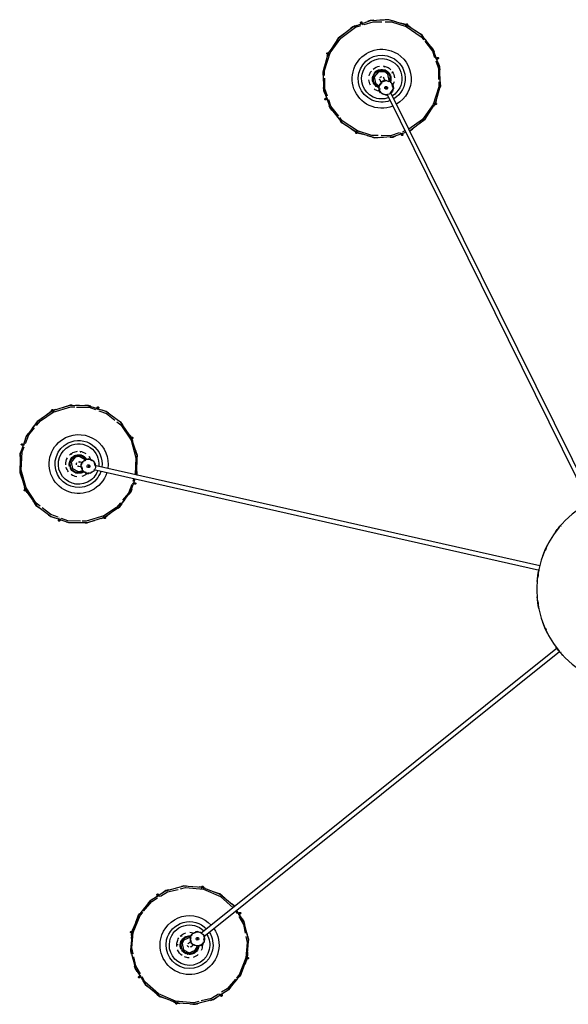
# Model space of a CAD drawing. Header units: millimetres. Extents: x 2868 to 10853, y -1210 to 7822.
# Tile 16 of 21: x 8886 to 9656, y 3810 to 5193. Entities that reach past the tile are written whole.
import ezdxf

# ---------------------------------------------------------------- set-up
doc = ezdxf.new("R2010")
doc.units = ezdxf.units.MM
doc.layers.add('E-LITE-EQPM', color=7, linetype='Continuous', lineweight=20)

# ---------------------------------------------------------------- blocks, each defined once
blk = doc.blocks.new('62802-7L - 64314-44-7L SAMBA Black_ribbon beige pendant lamp ø450-7L-659270-Planta_PDF Copy 1')
at = {"layer": 'E-LITE-EQPM', "color": 253, "lineweight": 25, "true_color": 0xaaaaaa}
for p, q in [((-646.6, 580), (-642.6, 581.5)), ((-643.8, 581.8), (-643, 578.3)), ((-642.3, 581.6), (-638.3, 581.8)), ((-580.3, 571.5), (-582.2, 568.6)), ((-695.9, 544.2), (-692.9, 542.3)), ((-692.4, 544.3), (-692.8, 544.6)), ((-560.8, 552), (-557.7, 548.2)), ((-546.6, 526.9), (-543.2, 518.2)), ((-705.7, 514.2), (-704.2, 520.2)), ((-542.7, 519.3), (-546.2, 518.6)), ((-544.8, 522.8), (-543, 518.3)), ((-543.2, 518.2), (-542.7, 509.2)), ((-542.9, 517.6), (-542.7, 513.5)), ((-641.5, 498.5), (-641.3, 500)), ((-619.4, 499.8), (-618, 498.7)), ((-614, 502.4), (-614.2, 501.2)), ((-611.8, 502.9), (-612.1, 501)), ((-610.9, 500.3), (-609.3, 499.5)), ((-609.6, 499.2), (-608.3, 500.8)), ((-607.9, 500.5), (-608.9, 499.2)), ((-606.7, 499.6), (-608.3, 500.8)), ((-605.1, 498.3), (-606.7, 499.6)), ((-605.5, 498.6), (-606.6, 497.3)), ((-605.1, 498.3), (-606.4, 496.7)), ((-705.7, 481.9), (-706.3, 490.9)), ((-706, 482.5), (-706.3, 486.6)), ((-635.4, 487.2), (-636.1, 487.7)), ((-621.7, 494), (-623.1, 495.1)), ((-605.4, 497.6), (-604.9, 495.5)), ((-605.1, 488.4), (-104.6, 87.6)), ((-543.3, 485.6), (-544.8, 479.9)), ((-706.2, 480.7), (-702.7, 481.5)), ((-704.2, 477.2), (-706, 481.8)), ((-702.3, 473.1), (-705.7, 481.9)), ((-107.8, 82.5), (-608.8, 483.7)), ((-553, 455.9), (-556, 457.8)), ((-688, 447.8), (-691.3, 451.9)), ((-559.6, 452.4), (-557.8, 455.6)), ((-668.6, 428.6), (-666.7, 431.6)), ((-606.7, 418.7), (-611.4, 418.4)), ((-606.9, 418.5), (-610.6, 418.3)), ((-603.4, 420), (-606.3, 418.9)), ((-602.4, 420.1), (-606.1, 418.6)), ((-605.2, 418.3), (-605.9, 421.8)), ((-759.2, -168), (-133.1, -26.9)), ((-132.4, -32.9), (-757.9, -173.8)), ((-808.7, -96.7), (-807.6, -100.1)), ((-781.6, -93.6), (-776.4, -93.6)), ((-752.9, -98.2), (-743.9, -101)), ((-748.5, -99.3), (-743.8, -100.8)), ((-744.5, -99.9), (-746.1, -103.1)), ((-743.9, -101), (-736.5, -106.2)), ((-743.3, -101.1), (-739.9, -103.5)), ((-718.7, -121.2), (-714.9, -126.1)), ((-347.3, -695.7), (-63, -120.6)), ((-57.5, -123.1), (-342, -698.3)), ((-855.3, -138.9), (-853, -135.6)), ((-856.7, -143.2), (-855.4, -139.1)), ((-856.4, -139.9), (-853.2, -141.4)), ((-785.6, -146.4), (-785.7, -146.5)), ((-701.3, -147.5), (-704.7, -148.7)), ((-702.6, -155.3), (-704.1, -151.5)), ((-774.7, -164.1), (-773.5, -165.5)), ((-772.2, -165.1), (-770.6, -164.3)), ((-769, -162.2), (-770.9, -162.7)), ((-770.5, -164.7), (-770.9, -162.7)), ((-770.4, -162.5), (-770.1, -164.2)), ((-767, -161.8), (-769, -162.2)), ((-767.5, -161.9), (-767.2, -163.5)), ((-767, -161.8), (-766.6, -163.8)), ((-766.6, -162.4), (-764.6, -163.4)), ((-777.1, -172), (-775.4, -171.6)), ((-774, -177.4), (-775.8, -177.8)), ((-775.7, -166.1), (-775, -167.1)), ((-789.9, -190.1), (-790.9, -189)), ((-777.2, -192.3), (-778.1, -192.6)), ((-859.6, -204.1), (-856.2, -202.9)), ((-705.8, -212.7), (-708.5, -216.5)), ((-705.8, -213), (-707.9, -216)), ((-704.5, -211.8), (-707.7, -210.2)), ((-704.8, -209.3), (-705.7, -212.2)), ((-704.2, -208.4), (-705.4, -212.2)), ((-842.2, -230.4), (-845.9, -225.5)), ((-817, -250.6), (-824.3, -245.4)), ((-817.6, -250.5), (-821, -248.1)), ((-816.4, -251.7), (-814.8, -248.5)), ((-812.6, -252.2), (-817.1, -250.8)), ((-808, -253.4), (-817, -250.6)), ((-779.3, -258), (-784.5, -258.1)), ((-752.2, -254.9), (-753.3, -251.5)), ((-358.2, -634.7), (-352, -635)), ((-397.5, -646.9), (-389.7, -641.7)), ((-393.9, -644.2), (-389.9, -641.4)), ((-391, -641.4), (-389.5, -644.6)), ((-389.7, -641.7), (-381.1, -639.2)), ((-389.2, -641.3), (-385.2, -640.1)), ((-326.8, -637.9), (-328, -641.1)), ((-325.9, -641.3), (-325.7, -640.8)), ((-321.5, -643.7), (-325.4, -642.5)), ((-419.2, -666.3), (-415.9, -662.2)), ((-433.9, -689.3), (-430.5, -690.5)), ((-278.9, -680.7), (-282.1, -682.3)), ((-281.2, -678.4), (-279, -681.7)), ((-280.9, -679.4), (-279.2, -681.9)), ((-279, -682.4), (-277.7, -686.8)), ((-278.7, -682.5), (-277.7, -686.1)), ((-360.1, -705.3), (-358.2, -705.3)), ((-357, -702.4), (-358.8, -701.5)), ((-357.9, -699.7), (-358.7, -701.2)), ((-358.6, -701), (-357.1, -701.8)), ((-357.1, -697.9), (-357.9, -699.7)), ((-357.7, -703.9), (-357.3, -702.2)), ((-357.3, -698.3), (-355.8, -699.1)), ((-357.1, -697.9), (-355.2, -698.8)), ((-356.3, -698), (-354.3, -697)), ((-359.1, -707.4), (-357.9, -707.4)), ((-355.5, -712.1), (-354.7, -710.5)), ((-349.3, -713.2), (-350.1, -714.8)), ((-339.7, -725), (-340, -725.8)), ((-349.5, -733.5), (-350.9, -733.6)), ((-275.3, -744.9), (-278.7, -743.7)), ((-430.4, -752), (-431.5, -748.2)), ((-430.3, -753.5), (-427.1, -752)), ((-427.9, -755.8), (-430.3, -752.3)), ((-290, -768), (-293.2, -772.1)), ((-311.6, -787.4), (-319.4, -792.6)), ((-382.4, -796.4), (-381.1, -792.9)), ((-351, -799.5), (-357.2, -799.3)), ((-319.4, -792.6), (-328.1, -795.1)), ((-320, -793), (-323.9, -794.1)), ((-318.2, -792.8), (-319.7, -789.6)), ((-315.2, -790.1), (-319.3, -792.8))]:
    blk.add_line(p, q, dxfattribs=at)
at = {"layer": 'E-LITE-EQPM', "color": 253, "lineweight": 25, "true_color": 0xaaaaaa, "flags": 128}
for points in [[(-705.5, 481.9), (-707.1, 508), (-700.6, 533.2), (-686.5, 555.2), (-666.4, 571.7), (-642, 581.2), (-616, 582.6), (-590.8, 575.9), (-568.9, 561.7), (-552.5, 541.4), (-543.4, 518.2)], [(-650.8, 578), (-642.2, 581.4), (-638.3, 581.6)], [(-641.2, 579.5), (-641.8, 582.1), (-641.8, 582.2)], [(-623.8, 582.4), (-616.2, 582.9), (-611.5, 581.6)], [(-620.1, 582.9), (-616.4, 583.1), (-613.2, 582.3)], [(-611.6, 579.2), (-618.5, 580.9), (-644.2, 578.6), (-667.9, 568.5), (-687.2, 551.4), (-691.2, 544.5)], [(-673.9, 565.8), (-666.6, 571.8), (-659.8, 574.5)], [(-670.5, 569), (-666.8, 572), (-663.8, 573.2)], [(-583.9, 569), (-593.5, 574.9), (-608.2, 578.4)], [(-595.3, 577.4), (-590.9, 576.2), (-586.2, 573.2)], [(-594.9, 577.6), (-591.1, 576.6), (-587.4, 574.2)], [(-580.2, 567.9), (-578.7, 570.3), (-578.6, 570.4)], [(-690, 550.2), (-686.8, 555.3), (-683.4, 558)], [(-688.8, 552.6), (-687, 555.3), (-684.2, 557.7)], [(-560.1, 547.8), (-571.5, 561.4), (-579.5, 566.3)], [(-571.9, 564.3), (-569, 562.5), (-566.4, 559.3)], [(-571.7, 563.9), (-568.9, 562.1), (-566, 558.4)], [(-693.5, 540.4), (-700.1, 529.1), (-702.7, 516.6)], [(-692.9, 544.6), (-694.8, 545.8), (-694.9, 545.9)], [(-545.4, 517.7), (-554.9, 541.7), (-558.6, 546)], [(-554.2, 544.5), (-552.4, 542.2), (-551.4, 539.6)], [(-554.1, 543.8), (-552.5, 541.8), (-548.6, 531.8)], [(-702.1, 529.2), (-701.1, 533.3), (-698.7, 536.9)], [(-702, 528.6), (-700.8, 533.2), (-699.4, 535.4)], [(-707.4, 504.8), (-707.6, 507.9), (-706.3, 512.8)], [(-703.7, 512.2), (-705.4, 503.8), (-703.5, 482.4)], [(-637.2, 497.2), (-635.4, 507.1), (-627, 512.8), (-617.1, 510.8), (-611.8, 502.9)], [(-543.4, 518.2), (-541.8, 492.1), (-548.4, 466.9), (-558.5, 450.9)], [(-545.3, 487.9), (-543.5, 496.2), (-545.4, 517.7)], [(-545.1, 516.8), (-542.4, 517.4), (-542.3, 517.4)], [(-706.7, 497.3), (-707.3, 507.9), (-706.8, 510)], [(-635, 497.7), (-633, 506.6), (-624.9, 510.8), (-616.5, 507.2), (-614, 502.4)], [(-622.6, 502.4), (-620.4, 500.7), (-619.4, 499.8)], [(-618.5, 499), (-613.4, 501.5), (-612.3, 500.9)], [(-542.3, 502.8), (-541.6, 492.1), (-542.1, 490.1)], [(-622.5, 487.4), (-631.8, 489.3), (-637.2, 497.2)], [(-623.3, 489.7), (-624.1, 489.3), (-632.5, 492.9), (-635, 497.7)], [(-623.1, 495.1), (-626.2, 497.6), (-626.4, 497.7)], [(-622.5, 489.2), (-623.5, 493.5), (-622.8, 494.9)], [(-615.9, 482.1), (-621.5, 484.8), (-622, 486.9)], [(-604.4, 493.2), (-603.4, 488.9), (-604.1, 487.4)], [(-541.5, 495.3), (-541.3, 492.1), (-542.6, 487.3)], [(-703.9, 483.3), (-706.5, 482.7), (-706.7, 482.7)], [(-561.6, 446.1), (-562.4, 444.9), (-582.6, 428.3), (-606.9, 418.9), (-633, 417.4), (-658.2, 424.2), (-680.1, 438.4), (-696.4, 458.6), (-705.5, 481.9)], [(-703.5, 482.4), (-694, 458.4), (-690.3, 454)], [(-608.4, 483.3), (-613.4, 480.9), (-614.6, 481.4)], [(-555.4, 459.7), (-548.8, 471), (-546.2, 483.4)], [(-546.8, 470.9), (-547.9, 466.8), (-550.2, 463.1)], [(-546.9, 471.5), (-548.1, 466.8), (-549.8, 464.3)], [(-694.9, 456.3), (-696.5, 458.3), (-700.4, 468.3)], [(-694.7, 455.6), (-696.5, 457.8), (-697.6, 460.5)], [(-689, 452.4), (-677.4, 438.7), (-669.4, 433.8)], [(-637.3, 420.9), (-630.4, 419.2), (-604.7, 421.5), (-581, 431.6), (-563.3, 447.4)], [(-561.5, 445.9), (-562.2, 444.8), (-565.5, 442.1)], [(-561.3, 445.8), (-561.9, 444.7), (-564.7, 442.4)], [(-556.6, 455.8), (-554.2, 454.3), (-554.1, 454.2)], [(-677.2, 436.2), (-680, 438), (-683, 441.7)], [(-677.1, 435.8), (-679.9, 437.6), (-682.5, 440.8)], [(-668.7, 432.1), (-670.2, 429.8), (-670.3, 429.6)], [(-665.1, 431.1), (-655.5, 425.2), (-640.7, 421.7)], [(-575, 434.2), (-582.4, 428.2), (-589.1, 425.6)], [(-578.4, 431.1), (-582.1, 428.1), (-585.1, 426.9)], [(-653.6, 422.7), (-658, 423.9), (-662.8, 426.9)], [(-654, 422.5), (-657.9, 423.5), (-661.6, 425.9)], [(-628.1, 417.5), (-632.8, 417.2), (-637.7, 418.5)], [(-628.9, 417.2), (-632.6, 416.9), (-635.7, 417.7)], [(-607.8, 421), (-607.1, 418), (-607.1, 417.8)], [(-816.9, -250.4), (-838.2, -235.4), (-853.9, -214.6), (-862.3, -189.9), (-862.6, -163.8), (-854.8, -138.9), (-839.7, -117.6), (-818.7, -102.1), (-793.9, -93.9), (-767.9, -93.7), (-744, -101.2)], [(-805.9, -98.8), (-806.8, -96.2), (-806.8, -96)], [(-777.5, -95.7), (-795.3, -96.2), (-804.2, -99.3)], [(-797.9, -94.6), (-794.6, -93.5), (-790.5, -93.5)], [(-797.4, -94.8), (-794.2, -93.7), (-789.5, -93.7)], [(-744.9, -103), (-769.6, -95.5), (-775.3, -95.7)], [(-771.3, -93.2), (-768.4, -93.2), (-765.8, -94)], [(-770.7, -93.5), (-768.1, -93.5), (-757.9, -96.7)], [(-809, -101), (-819.6, -104.9), (-831.5, -114.2)], [(-822.7, -104.8), (-819, -102), (-813.7, -100.2)], [(-822.6, -104.3), (-819.4, -101.9), (-815.2, -100.5)], [(-721.5, -121.5), (-727, -114.9), (-744.9, -103)], [(-744, -103.4), (-742.8, -100.9), (-742.7, -100.7)], [(-744, -101.2), (-722.7, -116.2), (-707, -137), (-700.9, -154.9)], [(-731.3, -109.9), (-722.5, -116), (-721.3, -117.7)], [(-834.3, -116.4), (-839.9, -120.7), (-854.2, -142.2), (-861, -167), (-859.7, -192.8), (-856.8, -200.1)], [(-844.5, -123.9), (-840, -117.6), (-836.1, -114.7)], [(-842.5, -120.6), (-840.3, -117.6), (-837.7, -115.7)], [(-725, -114), (-722.4, -115.8), (-719.4, -119.8)], [(-857.9, -148.2), (-855.1, -138.9), (-852.8, -135.7)], [(-852.8, -139.4), (-855.4, -138.1), (-855.5, -138.1)], [(-705.8, -147.1), (-710.5, -134.8), (-718.6, -125)], [(-709.8, -133), (-706.9, -136.9), (-705.9, -139.7)], [(-709.2, -133.3), (-706.7, -136.7), (-705.3, -140.8)], [(-703.5, -150.4), (-700.8, -149.5), (-700.7, -149.4)], [(-863, -168.7), (-863.1, -164), (-862.2, -160.9)], [(-862.7, -173.2), (-862.8, -163.9), (-860.7, -157)], [(-699.1, -160.4), (-698.6, -161.7), (-698.3, -187.8), (-706.1, -212.7), (-721.2, -234), (-742.2, -249.5), (-766.9, -257.7), (-793, -257.9), (-816.9, -250.4)], [(-786.2, -187.5), (-792.8, -179.9), (-792, -169.8), (-784.3, -163.4), (-774.7, -164.1)], [(-785.2, -185.5), (-790.9, -178.4), (-789.1, -169.4), (-781.1, -165.1), (-775.7, -166.1)], [(-775.9, -171.8), (-774.7, -166.3), (-773.5, -165.7)], [(-762.5, -164.4), (-758.6, -166.3), (-757.9, -167.7)], [(-726.6, -235.2), (-721, -230.9), (-706.7, -209.4), (-699.9, -184.6), (-701.1, -160.9)], [(-698.8, -160.4), (-698.4, -161.6), (-698.4, -165.9)], [(-698.6, -160.3), (-698.2, -161.4), (-698.1, -165.1)], [(-781.1, -172.9), (-778.4, -172.3), (-777.1, -172)], [(-775.8, -177.8), (-779.6, -178.7), (-779.8, -178.7)], [(-770.7, -181), (-774.7, -179.1), (-775.1, -178.1)], [(-757.3, -173.7), (-758.6, -179.1), (-759.7, -179.7)], [(-698.2, -178.1), (-698.1, -187.7), (-700.2, -194.6)], [(-861.6, -193.3), (-862.7, -190.2), (-862.8, -186.6)], [(-860.5, -195.6), (-862.5, -190), (-862.5, -185.7)], [(-769.4, -182.2), (-776.6, -188.3), (-786.2, -187.5)], [(-771.6, -181.4), (-771.8, -182.2), (-779.8, -186.5), (-785.2, -185.5)], [(-761.1, -180.3), (-766.6, -183), (-768.6, -182)], [(-697.9, -182.9), (-697.8, -187.6), (-698.7, -190.7)], [(-857.4, -201.2), (-860.1, -202.1), (-860.2, -202.2)], [(-855.1, -204.6), (-850.3, -216.8), (-842.3, -226.6)], [(-851.7, -218.3), (-854.2, -214.9), (-855.6, -210.8)], [(-851.1, -218.6), (-854, -214.7), (-855, -211.9)], [(-708.1, -212.2), (-705.5, -213.5), (-705.4, -213.5)], [(-835.9, -237.6), (-838.5, -235.8), (-841.5, -231.8)], [(-839.6, -229.8), (-833.9, -236.7), (-816, -248.6)], [(-829.6, -241.7), (-838.3, -235.6), (-839.6, -234)], [(-718.2, -230.2), (-720.9, -234), (-725, -237)], [(-718.4, -231), (-720.6, -234), (-723.2, -236)], [(-816.9, -248.2), (-818.1, -250.7), (-818.2, -250.9)], [(-816, -248.6), (-791.3, -256.1), (-785.7, -256)], [(-751.9, -250.6), (-741.3, -246.8), (-729.4, -237.4)], [(-738.2, -246.8), (-741.9, -249.6), (-747.2, -251.4)], [(-738.3, -247.3), (-741.5, -249.7), (-745.7, -251.1)], [(-790.2, -258.1), (-792.8, -258.1), (-803, -255)], [(-789.6, -258.4), (-792.4, -258.4), (-795.1, -257.6)], [(-783.4, -255.9), (-765.6, -255.5), (-756.7, -252.3)], [(-763.5, -256.8), (-766.6, -257.9), (-771.4, -257.9)], [(-763, -257), (-766.3, -258.1), (-770.4, -258.2)], [(-755, -252.8), (-754.1, -255.4), (-754.1, -255.6)], [(-389.7, -641.9), (-364.6, -634.7), (-338.5, -635.7), (-320.8, -642.2)], [(-374.9, -637.4), (-364.6, -634.5), (-362.5, -634.6)], [(-367.7, -635.1), (-364.7, -634.2), (-359.7, -634.4)], [(-343.3, -635.3), (-338.5, -635.4), (-335.7, -636.5)], [(-342.8, -635), (-338.6, -635.2), (-334.5, -636.7)], [(-319.5, -792.4), (-344.6, -799.6), (-370.7, -798.6), (-395.2, -789.6), (-415.6, -773.4), (-430.1, -751.7), (-437.1, -726.5), (-435.9, -700.5), (-426.8, -676.1), (-410.4, -655.7), (-389.7, -641.9)], [(-388.8, -643.7), (-410.1, -658.1), (-413.6, -662.7)], [(-412.4, -657.7), (-410.8, -655.7), (-401.9, -649.8)], [(-388.1, -642.8), (-389.1, -640.7), (-389.2, -640.6)], [(-359.7, -637.2), (-368.2, -637.2), (-388.8, -643.7)], [(-329.9, -641), (-342.4, -637), (-355.2, -637.1)], [(-325.7, -640.8), (-324.9, -638.7), (-324.9, -638.5)], [(-315.3, -644.2), (-314, -644.7), (-293.5, -660.8), (-279.1, -682.6), (-272.1, -707.7), (-273.2, -733.8), (-282.4, -758.2), (-298.7, -778.6), (-319.5, -792.4)], [(-274.5, -712.7), (-274.4, -705.6), (-282.1, -681), (-297.1, -660), (-316.3, -646.1)], [(-315.2, -644), (-314, -644.4), (-310.6, -647.1)], [(-315.1, -643.7), (-314, -644.2), (-311.2, -646.4)], [(-413, -658), (-411.3, -655.8), (-408.9, -654.2)], [(-300.9, -654.7), (-293.5, -660.6), (-289.5, -666.6)], [(-297.1, -657.4), (-293.4, -660.3), (-291.6, -663)], [(-415, -664.4), (-425.9, -678.6), (-429, -687.4)], [(-428.7, -679.6), (-427.5, -676.3), (-424.9, -673.1)], [(-428.2, -679.3), (-427.1, -676.2), (-424.1, -672.5)], [(-430.4, -688.4), (-433.1, -687.5), (-433.2, -687.4)], [(-280.7, -683.8), (-278.1, -682.6), (-278, -682.6)], [(-436.7, -704.9), (-436.5, -700.9), (-435.1, -697)], [(-436.4, -705.2), (-436.2, -700.7), (-434.2, -695.4)], [(-430.8, -692.6), (-434.4, -702.9), (-434.6, -718)], [(-349.1, -728.9), (-359.2, -729.3), (-366.5, -722.3), (-366.7, -712.2), (-360.1, -705.3)], [(-354.9, -711.1), (-358.4, -706.6), (-358.1, -705.4)], [(-352.2, -696), (-348.3, -694.1), (-346.7, -694.5)], [(-338.9, -704.9), (-340.3, -710.9), (-342.3, -711.9)], [(-341.8, -697.7), (-338.3, -702.2), (-338.5, -703.5)], [(-273.2, -703), (-271.9, -707.5), (-272.1, -712.5)], [(-272.7, -703.7), (-271.7, -707.2), (-271.8, -710.5)], [(-350, -726.9), (-359.2, -726.9), (-365, -719.8), (-363.3, -710.8), (-359.1, -707.4)], [(-357.3, -715.8), (-356.1, -713.3), (-355.5, -712.1)], [(-350.1, -714.8), (-351.8, -718.3), (-351.9, -718.5)], [(-344.7, -713.8), (-344.2, -714.4), (-345.9, -723.4), (-350, -726.9)], [(-344.4, -712.9), (-348.4, -714.7), (-349.9, -714.4)], [(-342.7, -712.5), (-342.5, -722), (-349.1, -728.9)], [(-278.7, -742.3), (-274.8, -731.4), (-274.6, -716.2)], [(-436.5, -730.6), (-437.5, -727), (-437.4, -723.8)], [(-435.2, -734.2), (-437.3, -726.8), (-437.1, -721.9)], [(-434.7, -721.6), (-434.8, -728.7), (-427.1, -753.3), (-412.1, -774.2), (-391.3, -789.4), (-383.7, -791.8)], [(-272.8, -729), (-273, -733.6), (-275, -738.9)], [(-272.5, -729.4), (-272.7, -733.4), (-274.2, -737.5)], [(-294.2, -769.8), (-283.3, -755.7), (-280.2, -746.8)], [(-278.8, -745.8), (-276.1, -746.8), (-276, -746.8)], [(-424.8, -760), (-430.2, -751.9), (-431.3, -748.1)], [(-428.5, -750.4), (-431, -751.6), (-431.2, -751.7)], [(-281, -755), (-282.1, -758.1), (-285.1, -761.8)], [(-280.5, -754.6), (-281.7, -757.9), (-284.3, -761.1)], [(-408.1, -779.6), (-415.7, -773.6), (-419.7, -767.6)], [(-412.1, -776.9), (-415.8, -773.9), (-417.6, -771.2)], [(-320.4, -790.6), (-299, -776.1), (-295.5, -771.6)], [(-389.6, -791.9), (-395.2, -789.8), (-398.6, -787.1)], [(-392.1, -791.2), (-395.2, -790.1), (-398, -787.9)], [(-296.8, -776.5), (-298.4, -778.5), (-307.3, -784.5)], [(-296.2, -776.2), (-297.9, -778.5), (-300.2, -780)], [(-383.3, -792.9), (-384.2, -795.6), (-384.3, -795.7)], [(-379.2, -793.2), (-366.7, -797.2), (-354.2, -797.1)], [(-366.4, -799.2), (-370.6, -799.1), (-374.7, -797.6)], [(-365.8, -799), (-370.7, -798.8), (-373.5, -797.8)], [(-349.5, -797.1), (-341, -797), (-320.4, -790.6)], [(-341.4, -799.1), (-344.5, -800), (-349.5, -799.8)], [(-334.3, -796.8), (-344.5, -799.8), (-346.7, -799.7)], [(-321.3, -791), (-320.1, -793.6), (-320, -793.7)]]:
    blk.add_lwpolyline(points, dxfattribs=at)
at = {"layer": 'E-LITE-EQPM', "color": 253, "lineweight": 25, "true_color": 0xaaaaaa}
for centre, radius, start, end in [((-642.8, 582), 1, 12.6064, 192.6064), ((-642.8, 582), 1, 192.6064, 12.6064), ((-579.5, 571), 1, 147.6064, 327.6064), ((-579.5, 571), 1, 327.6064, 147.6064), ((-695.4, 545), 1, 57.6064, 237.6064), ((-695.4, 545), 1, 237.6064, 57.6064), ((-624.5, 500), 41.4, 12.6064, 192.6064), ((-624.5, 500), 33, 12.6064, 192.6064), ((-624.5, 500), 28.4, 12.6064, 192.6064), ((-624.5, 500), 18, 125.749, 158.2827), ((-624.5, 500), 12.1, 12.6064, 192.6064), ((-624.5, 500), 12, 12.6064, 192.6064), ((-624.5, 500), 13.1, 112.6064, 147.5196), ((-624.5, 500), 18, 91.3564, 113.8564), ((-624.5, 500), 13.1, 57.6081, 92.6064), ((-624.5, 500), 13, 57.6064, 68.0862), ((-624.5, 500), 18, 46.93, 73.2406), ((-542.5, 518.4), 1, 102.6064, 282.6064), ((-542.5, 518.4), 1, 282.6064, 102.6064), ((-624.5, 500), 18, 174.3433, 192.6064), ((-624.5, 500), 13.1, 152.6064, 192.6064), ((-624.5, 500), 13, 184.5526, 192.6064), ((-624.5, 500), 3, 111.3143, 171.3143), ((-624.5, 500), 3, 216.3143, 231.3143), ((-624.5, 500), 3, 51.3143, 66.3143), ((-624.5, 500), 3, 46.5615, 51.3143), ((-613.4, 491.2), 10, 321.3143, 141.3143), ((-624.5, 500), 13.1, 12.6064, 52.6064), ((-624.5, 500), 13, 39.2955, 45.0032), ((-624.5, 500), 13, 12.6064, 29.9067), ((-624.5, 500), 12, 5.1062, 12.6064), ((-624.5, 500), 12.1, 4.9838, 12.6064), ((-613.4, 491.2), 10.3, 75.3104, 86.2509), ((-624.5, 500), 13, 4.5526, 12.6064), ((-624.5, 500), 13.1, 3.3661, 12.6064), ((-624.5, 500), 18, 12.6064, 24.43), ((-624.5, 500), 18, 0.31, 12.6064), ((-624.5, 500), 28.4, 328.0578, 12.6064), ((-624.5, 500), 33, 326.5467, 12.6064), ((-624.5, 500), 41.4, 325.5123, 12.6064), ((-624.5, 500), 41.4, 192.6064, 317.3722), ((-624.5, 500), 33, 192.6064, 316.3356), ((-624.5, 500), 28.4, 192.6064, 315.2973), ((-624.5, 500), 18, 192.6064, 214.2572), ((-624.5, 500), 18, 223.741, 253.3298), ((-624.5, 500), 13.1, 192.6064, 232.6064), ((-624.5, 500), 13, 192.6064, 209.9067), ((-624.5, 500), 12.1, 192.6064, 276.5879), ((-624.5, 500), 12, 192.6064, 276.3876), ((-624.5, 500), 13, 219.2955, 225.0032), ((-624.5, 500), 13.1, 237.5945, 272.7329), ((-624.5, 500), 13, 237.6064, 248.0862), ((-624.5, 500), 3, 231.3143, 243.7648), ((-613.4, 491.2), 10, 141.3143, 321.3143), ((-613.4, 491.2), 10.3, 196.8824, 205.681), ((-613.4, 491.2), 2, 141.3143, 321.3143), ((-613.4, 491.2), 2, 141.3143, 321.3143), ((-613.4, 491.2), 2, 321.3143, 141.3143), ((-613.4, 491.2), 2, 321.3143, 141.3143), ((-613.4, 491.2), 10.3, 16.8824, 25.681), ((-706.4, 481.7), 1, 102.6064, 282.6064), ((-706.4, 481.7), 1, 282.6064, 102.6064), ((-624.5, 500), 18, 271.6618, 285.4272), ((-613.4, 491.2), 10.3, 255.3104, 266.2509), ((-553.5, 455), 1, 57.6064, 237.6064), ((-553.5, 455), 1, 237.6064, 57.6064), ((-669.5, 429.1), 1, 147.6064, 327.6064), ((-669.5, 429.1), 1, 327.6064, 147.6064), ((-606.1, 418.1), 1, 12.6064, 192.6064), ((-606.1, 418.1), 1, 192.6064, 12.6064), ((0, 0), 136.7, 137.1493, 143.7795), ((0, 0), 135.8, 139.0909, 139.4124), ((0, 0), 136.7, 152.8907, 159.713), ((0, 0), 135.8, 154.9372, 156.3138), ((0, 0), 136.7, 168.6525, 175.5552), ((0, 0), 135.8, 171.0902, 172.7714), ((0, 0), 136.7, 184.4448, 191.3475), ((0, 0), 135.8, 187.2286, 188.9893), ((0, 0), 136.7, 200.287, 207.1093), ((0, 0), 135.8, 203.6862, 205.0628), ((0, 0), 136.7, 216.2205, 222.8507), ((-807.8, -96.4), 1, 18.9869, 198.9869), ((-807.8, -96.4), 1, 198.9869, 18.9869), ((0, 0), 135.8, 220.5876, 220.9091), ((-743.6, -100.3), 1, 153.9869, 333.9869), ((-743.6, -100.3), 1, 333.9869, 153.9869), ((-855.9, -139), 1, 63.9869, 243.9869), ((-855.9, -139), 1, 243.9869, 63.9869), ((-780.4, -175.8), 41.4, 63.9869, 243.9869), ((-780.4, -175.8), 33, 63.9869, 243.9869), ((-780.4, -175.8), 28.4, 63.9869, 243.9869), ((-780.4, -175.8), 28.4, 18.7577, 63.9869), ((-780.4, -175.8), 33, 18.1076, 63.9869), ((-780.4, -175.8), 41.4, 17.0367, 63.9869), ((-701, -148.5), 1, 108.9869, 288.9869), ((-701, -148.5), 1, 288.9869, 108.9869), ((-780.4, -175.8), 18, 142.7369, 165.2369), ((-780.4, -175.8), 12.1, 63.9869, 243.9869), ((-780.4, -175.8), 12, 63.9869, 243.9869), ((-780.4, -175.8), 13.1, 109.0638, 143.9869), ((-780.4, -175.8), 18, 98.3106, 124.6211), ((-780.4, -175.8), 13, 108.9869, 119.4667), ((-780.4, -175.8), 13.1, 63.9869, 103.9869), ((-780.4, -175.8), 13, 90.676, 96.2976), ((-780.4, -175.8), 13, 63.9869, 81.2873), ((-766.6, -172.7), 10, 12.6948, 192.6948), ((-780.4, -175.8), 18, 63.9869, 75.8106), ((-780.4, -175.8), 12, 56.4867, 63.9869), ((-780.4, -175.8), 12.1, 56.3643, 63.9869), ((-780.4, -175.8), 13.1, 54.7466, 63.9869), ((-780.4, -175.8), 13, 55.9332, 63.9869), ((-766.6, -172.7), 10.3, 126.6909, 137.6315), ((-780.4, -175.8), 18, 51.6905, 63.9869), ((-766.6, -172.7), 10.3, 68.2629, 77.0615), ((-780.4, -175.8), 41.4, 243.9869, 8.5978), ((-780.4, -175.8), 18, 177.1295, 209.6632), ((-780.4, -175.8), 33, 243.9869, 7.5261), ((-780.4, -175.8), 13.1, 163.9869, 198.9781), ((-780.4, -175.8), 28.4, 243.9869, 6.4604), ((-780.5, -175.8), 3, 162.6948, 222.6948), ((-780.5, -175.8), 3, 102.6948, 117.6948), ((-780.5, -175.8), 3, 90.2234, 102.6948), ((-780.5, -175.8), 3, 267.6948, 282.6948), ((-780.5, -175.8), 3, 282.6948, 295.1453), ((-766.6, -172.7), 10, 192.6948, 12.6948), ((-766.6, -172.7), 2, 12.6948, 192.6948), ((-766.6, -172.7), 2, 12.6948, 192.6948), ((-766.6, -172.7), 2, 192.6948, 12.6948), ((-766.6, -172.7), 2, 192.6948, 12.6948), ((-766.6, -172.7), 10.3, 306.6909, 317.6315), ((-780.4, -175.8), 18, 225.7238, 243.9869), ((-780.4, -175.8), 13.1, 203.9869, 243.9869), ((-780.4, -175.8), 18, 243.9869, 265.6377), ((-780.4, -175.8), 13, 235.9332, 243.9869), ((-780.4, -175.8), 13.1, 243.9869, 283.9869), ((-780.4, -175.8), 13, 243.9869, 261.2873), ((-780.4, -175.8), 12, 243.9869, 327.7681), ((-780.4, -175.8), 12.1, 243.9869, 327.9684), ((-780.4, -175.8), 13, 270.676, 276.2976), ((-780.4, -175.8), 18, 275.6184, 304.7103), ((-780.4, -175.8), 13.1, 289.049, 323.9869), ((-780.4, -175.8), 13, 288.9869, 299.4667), ((-766.6, -172.7), 10.3, 248.2629, 257.0615), ((-780.4, -175.8), 18, 322.7369, 338.2841), ((-859.9, -203.1), 1, 108.9869, 288.9869), ((-859.9, -203.1), 1, 288.9869, 108.9869), ((-704.9, -212.6), 1, 63.9869, 243.9869), ((-704.9, -212.6), 1, 243.9869, 63.9869), ((-817.3, -251.3), 1, 153.9869, 333.9869), ((-817.3, -251.3), 1, 333.9869, 153.9869), ((-753.1, -255.2), 1, 18.9869, 198.9869), ((-753.1, -255.2), 1, 198.9869, 18.9869), ((-390.1, -641), 1, 24.9816, 204.9816), ((-390.1, -641), 1, 204.9816, 24.9816), ((-325.8, -638.2), 1, 339.9816, 159.9816), ((-325.8, -638.2), 1, 159.9816, 339.9816), ((-354.6, -717.1), 41.4, 67.8876, 114.9816), ((-433.5, -688.4), 1, 69.9816, 249.9816), ((-433.5, -688.4), 1, 249.9816, 69.9816), ((-354.6, -717.1), 41.4, 114.9816, 294.9816), ((-354.6, -717.1), 33, 114.9816, 294.9816), ((-354.6, -717.1), 28.4, 114.9816, 294.9816), ((-354.6, -717.1), 33, 69.1023, 114.9816), ((-354.6, -717.1), 28.4, 69.5429, 114.9816), ((-354.6, -717.1), 33, 294.9816, 58.5209), ((-354.6, -717.1), 41.4, 294.9816, 59.7475), ((-278.4, -681.6), 1, 114.9816, 294.9816), ((-278.4, -681.6), 1, 294.9816, 114.9816), ((-354.6, -717.1), 13.1, 114.9816, 154.9816), ((-354.6, -717.1), 18, 114.9816, 126.8053), ((-354.6, -717.1), 13, 114.9816, 132.282), ((-354.6, -717.1), 18, 102.6853, 114.9816), ((-354.6, -717.1), 13.1, 105.7413, 114.9816), ((-354.6, -717.1), 13, 106.9279, 114.9816), ((-348.3, -704.4), 10.3, 177.6857, 188.6262), ((-348.3, -704.4), 10, 63.6895, 243.6895), ((-348.3, -704.4), 10.3, 119.2576, 125.4762), ((-348.3, -704.4), 10, 243.6895, 63.6895), ((-348.3, -704.4), 2, 63.6895, 243.6895), ((-348.3, -704.4), 2, 63.6895, 243.6895), ((-348.3, -704.4), 2, 243.6895, 63.6895), ((-348.3, -704.4), 2, 243.6895, 62.7815), ((-354.6, -717.1), 28.4, 294.9816, 57.6726), ((-348.3, -704.4), 10.3, 357.6857, 8.6262), ((-354.6, -717.1), 18, 149.3053, 175.6158), ((-354.6, -717.1), 13.1, 160.0028, 174.3997), ((-354.6, -717.1), 13.1, 176.7224, 194.9816), ((-354.6, -717.1), 13, 159.9816, 170.4614), ((-354.6, -717.1), 12.1, 114.9816, 294.9816), ((-354.6, -717.1), 12, 114.9816, 294.9816), ((-354.6, -717.1), 13, 141.6707, 147.1958), ((-354.6, -717.1), 12.1, 107.359, 114.9816), ((-354.6, -717.1), 12, 107.4815, 114.9816), ((-354.6, -717.1), 3, 153.6895, 168.6895), ((-354.6, -717.1), 3, 141.2182, 153.6895), ((-354.6, -717.1), 3, 213.6895, 273.6895), ((-354.6, -717.1), 3, 318.6895, 333.6895), ((-354.6, -717.1), 3, 333.6895, 346.14), ((-354.6, -717.1), 12.1, 294.9816, 18.9631), ((-354.6, -717.1), 12, 294.9816, 18.7628), ((-348.3, -704.4), 10.3, 299.2576, 308.0562), ((-354.6, -717.1), 13.1, 339.989, 14.9816), ((-354.6, -717.1), 18, 326.1162, 355.705), ((-354.6, -717.1), 18, 13.7316, 29.2789), ((-354.6, -717.1), 18, 193.7316, 216.2316), ((-354.6, -717.1), 18, 228.1242, 260.6579), ((-354.6, -717.1), 13.1, 214.9816, 249.9178), ((-354.6, -717.1), 13.1, 254.9816, 294.9816), ((-354.6, -717.1), 13, 286.9279, 294.9816), ((-354.6, -717.1), 13, 294.9816, 312.282), ((-354.6, -717.1), 13.1, 294.9816, 334.9816), ((-354.6, -717.1), 18, 294.9816, 316.6324), ((-354.6, -717.1), 13, 321.6707, 327.1958), ((-354.6, -717.1), 13, 339.9816, 350.4614), ((-354.6, -717.1), 18, 276.7186, 294.9816), ((-275.7, -745.9), 1, 69.9816, 249.9816), ((-275.7, -745.9), 1, 249.9816, 69.9816), ((-430.7, -752.6), 1, 114.9816, 294.9816), ((-430.7, -752.6), 1, 294.9816, 114.9816), ((-383.3, -796.1), 1, 339.9816, 159.9816), ((-383.3, -796.1), 1, 159.9816, 339.9816), ((-319.1, -793.3), 1, 24.9816, 204.9816), ((-319.1, -793.3), 1, 204.9816, 24.9816)]:
    blk.add_arc(centre, radius, start, end, dxfattribs=at)
for centre, major_axis, ratio, start_param, end_param in [((-642.8, 582), (0.976, 0.218), 0.999647, 3.141946, 6.282832), ((-642.8, 582), (0.976, 0.218), 0.999647, 0, 1.570796), ((-579.5, 571), (-0.844, 0.536), 0.999647, 0.523834, 1.309056), ((-579.5, 571), (-0.844, 0.536), 0.999647, 1.832537, 2.094277), ((-579.5, 571), (-0.844, 0.536), 0.999647, 4.188673, 5.236105), ((-579.5, 571), (-0.844, 0.536), 0.999647, 2.617759, 3.14124), ((-579.5, 571), (-0.844, 0.536), 0.999647, 3.141593, 3.664956), ((-695.4, 545), (0.536, 0.844), 0.999647, 1.04708, 2.094513), ((-695.4, 545), (0.536, 0.844), 0.999647, 2.618229, 3.141593), ((-695.4, 545), (0.536, 0.844), 0.999647, 3.141946, 3.665427), ((-695.4, 545), (0.536, 0.844), 0.999647, 0, 0.523364), ((-695.4, 545), (0.536, 0.844), 0.999647, 5.759351, 6.282832), ((-695.4, 545), (0.536, 0.844), 0.999647, 4.188908, 5.23587), ((-542.5, 518.4), (-0.218, 0.976), 0.999647, 0.000353, 1.309056), ((-542.5, 518.4), (-0.218, 0.976), 0.999647, 1.832537, 2.094277), ((-542.5, 518.4), (-0.218, 0.976), 0.999647, 5.759822, 6.283185), ((-542.5, 518.4), (-0.218, 0.976), 0.999647, 3.403098, 4.450531), ((-613.4, 491.2), (1.88, 2.34), 0.038955, 3.930442, 4.712389), ((-613.4, 491.2), (1.88, 2.34), 0.038955, 4.712389, 4.954188), ((-613.4, 491.2), (1.88, 2.34), 0.038955, 4.974188, 5.235988), ((-706.4, 481.7), (-0.218, 0.976), 0.999647, 0.261505, 1.308938), ((-706.4, 481.7), (-0.218, 0.976), 0.999647, 2.618229, 3.141593), ((-706.4, 481.7), (-0.218, 0.976), 0.999647, 3.141946, 4.450648), ((-706.4, 481.7), (-0.218, 0.976), 0.999647, 4.97413, 5.23587), ((-553.5, 455), (0.536, 0.844), 0.999647, 1.047315, 2.094277), ((-553.5, 455), (0.536, 0.844), 0.999647, 2.617759, 3.14124), ((-553.5, 455), (0.536, 0.844), 0.999647, 3.141593, 3.664956), ((-553.5, 455), (0.536, 0.844), 0.999647, 0.000353, 0.523834), ((-553.5, 455), (0.536, 0.844), 0.999647, 4.188673, 5.236105), ((-553.5, 455), (0.536, 0.844), 0.999647, 5.759822, 6.283185), ((-669.5, 429.1), (-0.844, 0.536), 0.999647, 0, 0.523364), ((-669.5, 429.1), (-0.844, 0.536), 0.999647, 5.759351, 6.282832), ((-669.5, 429.1), (-0.844, 0.536), 0.999647, 4.97413, 5.23587), ((-669.5, 429.1), (-0.844, 0.536), 0.999647, 3.665427, 4.450648), ((-669.5, 429.1), (-0.844, 0.536), 0.999647, 1.04708, 2.094513), ((-606.1, 418.1), (0.976, 0.218), 0.999647, 3.403098, 4.450531), ((-606.1, 418.1), (0.976, 0.218), 0.999647, 0.000353, 1.309056), ((-606.1, 418.1), (0.976, 0.218), 0.999647, 5.497964, 6.283185), ((-807.8, -96.4), (0.946, 0.325), 0.999647, 2.618229, 3.141593), ((-807.8, -96.4), (0.946, 0.325), 0.999647, 1.04708, 2.094513), ((-807.8, -96.4), (0.946, 0.325), 0.999647, 0, 0.523364), ((-807.8, -96.4), (0.946, 0.325), 0.999647, 5.759351, 6.282832), ((-807.8, -96.4), (0.946, 0.325), 0.999647, 3.403686, 4.450648), ((-807.8, -96.4), (0.946, 0.325), 0.999647, 4.97413, 5.23587), ((-743.6, -100.3), (-0.899, 0.439), 0.999647, 0.000353, 1.309056), ((-743.6, -100.3), (-0.899, 0.439), 0.999647, 5.759822, 6.283185), ((-743.6, -100.3), (-0.899, 0.439), 0.999647, 4.974247, 5.497964), ((-743.6, -100.3), (-0.899, 0.439), 0.999647, 1.832537, 2.094277), ((-743.6, -100.3), (-0.899, 0.439), 0.999647, 3.403098, 4.450531), ((-855.9, -139), (0.439, 0.899), 0.999647, 0, 1.570796), ((-855.9, -139), (0.439, 0.899), 0.999647, 5.23587, 6.282832), ((-855.9, -139), (0.439, 0.899), 0.999647, 2.880087, 3.141593), ((-855.9, -139), (0.439, 0.899), 0.999647, 3.141946, 4.97413), ((-701, -148.5), (-0.325, 0.946), 0.999647, 1.047315, 2.094277), ((-701, -148.5), (-0.325, 0.946), 0.999647, 0.000353, 0.523834), ((-701, -148.5), (-0.325, 0.946), 0.999647, 5.759822, 6.283185), ((-701, -148.5), (-0.325, 0.946), 0.999647, 2.617759, 3.14124), ((-701, -148.5), (-0.325, 0.946), 0.999647, 3.141593, 3.664956), ((-701, -148.5), (-0.325, 0.946), 0.999647, 4.188673, 5.236105), ((-766.6, -172.7), (-0.66, 2.93), 0.038955, 4.974188, 5.443033), ((-766.6, -172.7), (-0.66, 2.93), 0.038955, 4.712389, 4.954188), ((-766.6, -172.7), (-0.66, 2.93), 0.038955, 3.981745, 4.712389), ((-859.9, -203.1), (-0.325, 0.946), 0.999647, 1.04708, 2.094513), ((-859.9, -203.1), (-0.325, 0.946), 0.999647, 0, 0.523364), ((-859.9, -203.1), (-0.325, 0.946), 0.999647, 5.759351, 6.282832), ((-859.9, -203.1), (-0.325, 0.946), 0.999647, 2.618229, 3.141593), ((-859.9, -203.1), (-0.325, 0.946), 0.999647, 3.141946, 3.665427), ((-859.9, -203.1), (-0.325, 0.946), 0.999647, 4.188908, 5.23587), ((-704.9, -212.6), (0.439, 0.899), 0.999647, 0.000353, 1.570796), ((-704.9, -212.6), (0.439, 0.899), 0.999647, 3.403098, 4.450531), ((-704.9, -212.6), (0.439, 0.899), 0.999647, 5.759822, 6.283185), ((-817.3, -251.3), (-0.899, 0.439), 0.999647, 0.261505, 1.308938), ((-817.3, -251.3), (-0.899, 0.439), 0.999647, 1.832655, 2.356371), ((-817.3, -251.3), (-0.899, 0.439), 0.999647, 4.97413, 5.23587), ((-817.3, -251.3), (-0.899, 0.439), 0.999647, 2.618229, 3.141593), ((-817.3, -251.3), (-0.899, 0.439), 0.999647, 3.141946, 4.450648), ((-753.1, -255.2), (0.946, 0.325), 0.999647, 2.617759, 3.14124), ((-753.1, -255.2), (0.946, 0.325), 0.999647, 3.141593, 3.664956), ((-753.1, -255.2), (0.946, 0.325), 0.999647, 1.832537, 2.094277), ((-753.1, -255.2), (0.946, 0.325), 0.999647, 4.188673, 5.236105), ((-753.1, -255.2), (0.946, 0.325), 0.999647, 0.262093, 1.309056), ((-753.1, -255.2), (0.946, 0.325), 0.999647, 5.759822, 6.283185), ((-390.1, -641), (0.906, 0.422), 0.999647, 2.618229, 3.141593), ((-390.1, -641), (0.906, 0.422), 0.999647, 3.141946, 4.450648), ((-390.1, -641), (0.906, 0.422), 0.999647, 0.261505, 1.308938), ((-390.1, -641), (0.906, 0.422), 0.999647, 4.97413, 5.23587), ((-390.1, -641), (0.906, 0.422), 0.999647, 5.497611, 6.021092), ((-325.8, -638.2), (-0.94, 0.342), 0.999647, 5.759822, 6.283185), ((-325.8, -638.2), (-0.94, 0.342), 0.999647, 0.000353, 0.523834), ((-325.8, -638.2), (-0.94, 0.342), 0.999647, 1.047315, 2.094277), ((-325.8, -638.2), (-0.94, 0.342), 0.999647, 4.188673, 5.236105), ((-325.8, -638.2), (-0.94, 0.342), 0.999647, 2.617759, 3.14124), ((-325.8, -638.2), (-0.94, 0.342), 0.999647, 3.141593, 3.664956), ((-433.5, -688.4), (0.342, 0.94), 0.999647, 1.04708, 2.094513), ((-433.5, -688.4), (0.342, 0.94), 0.999647, 0, 0.523364), ((-433.5, -688.4), (0.342, 0.94), 0.999647, 3.665427, 4.450648), ((-433.5, -688.4), (0.342, 0.94), 0.999647, 5.759351, 6.282832), ((-433.5, -688.4), (0.342, 0.94), 0.999647, 4.97413, 5.23587), ((-278.4, -681.6), (-0.422, 0.906), 0.999647, 0.000353, 1.309056), ((-278.4, -681.6), (-0.422, 0.906), 0.999647, 5.759822, 6.283185), ((-278.4, -681.6), (-0.422, 0.906), 0.999647, 2.356018, 2.879499), ((-278.4, -681.6), (-0.422, 0.906), 0.999647, 3.403098, 4.450531), ((-348.3, -704.4), (-2.69, 1.33), 0.038955, 4.974188, 5.235988), ((-348.3, -704.4), (-2.69, 1.33), 0.038955, 4.712389, 4.954188), ((-348.3, -704.4), (-2.69, 1.33), 0.038955, 4.18879, 4.712389), ((-275.7, -745.9), (0.342, 0.94), 0.999647, 1.832537, 2.094277), ((-275.7, -745.9), (0.342, 0.94), 0.999647, 0.523834, 1.309056), ((-275.7, -745.9), (0.342, 0.94), 0.999647, 2.617759, 3.14124), ((-275.7, -745.9), (0.342, 0.94), 0.999647, 3.141593, 3.664956), ((-275.7, -745.9), (0.342, 0.94), 0.999647, 4.188673, 5.236105), ((-430.7, -752.6), (-0.422, 0.906), 0.999647, 0, 1.570796), ((-430.7, -752.6), (-0.422, 0.906), 0.999647, 3.141946, 6.282832), ((-383.3, -796.1), (-0.94, 0.342), 0.999647, 0, 0.523364), ((-383.3, -796.1), (-0.94, 0.342), 0.999647, 5.759351, 6.282832), ((-383.3, -796.1), (-0.94, 0.342), 0.999647, 1.04708, 2.094513), ((-383.3, -796.1), (-0.94, 0.342), 0.999647, 4.188908, 5.23587), ((-383.3, -796.1), (-0.94, 0.342), 0.999647, 2.618229, 3.141593), ((-383.3, -796.1), (-0.94, 0.342), 0.999647, 3.141946, 3.665427), ((-319.1, -793.3), (0.906, 0.422), 0.999647, 2.356018, 2.879499), ((-319.1, -793.3), (0.906, 0.422), 0.999647, 1.832537, 2.094277), ((-319.1, -793.3), (0.906, 0.422), 0.999647, 3.403098, 4.450531), ((-319.1, -793.3), (0.906, 0.422), 0.999647, 0.000353, 1.309056), ((-319.1, -793.3), (0.906, 0.422), 0.999647, 5.759822, 6.283185)]:
    blk.add_ellipse(centre, major_axis=major_axis, ratio=ratio, start_param=start_param, end_param=end_param, dxfattribs=at)
for points in [[(-621.6, 497.8), (-621.4, 498), (-620.9, 498.6), (-620.3, 499.2), (-619.8, 499.7), (-619.6, 499.8), (-619.5, 499.8)], [(-619.4, 499.8), (-619.4, 499.8), (-619.3, 499.8), (-619.3, 499.7)], [(-608.9, 500.1), (-608.9, 500.1), (-608.8, 500.1), (-608.8, 500), (-608.6, 500), (-608.4, 499.9), (-608.2, 499.7), (-608, 499.6), (-607.7, 499.4), (-607.5, 499.3), (-607.4, 499.2)], [(-623.1, 495.1), (-623.1, 495.1), (-623.1, 495.1), (-623, 495.1)], [(-770.7, -163.6), (-770.7, -163.6), (-770.7, -163.6), (-770.6, -163.5), (-770.5, -163.5), (-770.3, -163.4), (-770.1, -163.3), (-769.8, -163.2), (-769.5, -163.1), (-769.3, -163), (-769.2, -163)], [(-776.9, -175), (-777, -174.7), (-777.1, -174), (-777.2, -173.1), (-777.3, -172.4), (-777.2, -172.1), (-777.2, -172)], [(-777.1, -172), (-777, -172), (-777, -172), (-777, -172)], [(-775.8, -177.8), (-775.7, -177.8), (-775.7, -177.8), (-775.7, -177.8)], [(-358, -701.9), (-358, -701.9), (-358, -701.9), (-358, -701.8), (-357.9, -701.6), (-357.9, -701.4), (-357.8, -701.2), (-357.7, -700.9), (-357.6, -700.6), (-357.5, -700.4), (-357.4, -700.3)], [(-353, -713.8), (-353.3, -713.7), (-353.9, -713.4), (-354.7, -712.9), (-355.3, -712.5), (-355.4, -712.3), (-355.5, -712.2)], [(-355.4, -712.1), (-355.4, -712.1), (-355.4, -712.1), (-355.4, -712)], [(-350.1, -714.8), (-350.1, -714.7), (-350.1, -714.7), (-350.1, -714.7)]]:
    blk.add_open_spline(points, degree=3, dxfattribs=at)
for points, knots in [([(-619.2, 499.3), (-619, 499.5), (-618.7, 499.7), (-618.3, 499.9), (-618.1, 500), (-618, 500.1), (-617.9, 500.2), (-617.8, 500.2), (-617.7, 500.2), (-617.7, 500.2)], [0.4285714, 0.4285714, 0.4285714, 0.4285714, 0.5714286, 0.6785714, 0.7321429, 0.7857143, 0.8392857, 0.8928571, 1, 1, 1, 1]), ([(-606.9, 498.8), (-606.9, 498.8), (-606.7, 498.6), (-606.5, 498.4), (-606.2, 498.1), (-606, 497.9), (-605.8, 497.7), (-605.7, 497.6), (-605.7, 497.6)], [0.5486111, 0.5486111, 0.5486111, 0.5486111, 0.5833333, 0.6527778, 0.7222222, 0.7916667, 0.8611111, 1, 1, 1, 1]), ([(-621.6, 497.8), (-621.9, 497.3), (-622.6, 496.5), (-623.1, 495.6), (-623.2, 495.3), (-623.2, 495.2)], [-1, -1, -1, -1, -0.8333333, -0.6666667, -0.5555556, -0.5555556, -0.5555556, -0.5555556]), ([(-623.2, 493.4), (-623.2, 493.4), (-623.2, 493.5), (-623, 494), (-622.8, 494.6), (-622.6, 495.1)], [0, 0, 0, 0, 0.1428571, 0.2857143, 0.5714286, 0.5714286, 0.5714286, 0.5714286]), ([(-603.7, 489), (-603.7, 489), (-603.7, 488.9), (-603.8, 488.4), (-604, 487.8), (-604.2, 487.3)], [0, 0, 0, 0, 0.1428571, 0.2857143, 0.5714286, 0.5714286, 0.5714286, 0.5714286]), ([(-607.6, 483), (-607.8, 482.9), (-608.2, 482.7), (-608.5, 482.5), (-608.7, 482.3), (-608.9, 482.3), (-609, 482.2), (-609.1, 482.2), (-609.1, 482.2), (-609.1, 482.2)], [0.4285714, 0.4285714, 0.4285714, 0.4285714, 0.5714286, 0.6785714, 0.7321429, 0.7857143, 0.8392857, 0.8928571, 1, 1, 1, 1]), ([(-768.5, -162.9), (-768.5, -162.9), (-768.3, -162.8), (-767.9, -162.8), (-767.5, -162.7), (-767.2, -162.7), (-766.9, -162.7), (-766.8, -162.7), (-766.8, -162.7)], [0.5486111, 0.5486111, 0.5486111, 0.5486111, 0.5833333, 0.6527778, 0.7222222, 0.7916667, 0.8611111, 1, 1, 1, 1]), ([(-776.9, -175), (-776.8, -175.5), (-776.5, -176.5), (-776.1, -177.5), (-775.9, -177.8), (-775.9, -177.8)], [-1, -1, -1, -1, -0.8333333, -0.6666667, -0.5555556, -0.5555556, -0.5555556, -0.5555556]), ([(-776.6, -172.2), (-776.6, -171.9), (-776.6, -171.5), (-776.5, -171.1), (-776.5, -170.8), (-776.4, -170.7), (-776.4, -170.6), (-776.4, -170.5), (-776.4, -170.4), (-776.4, -170.4)], [0.4285714, 0.4285714, 0.4285714, 0.4285714, 0.5714286, 0.6785714, 0.7321429, 0.7857143, 0.8392857, 0.8928571, 1, 1, 1, 1]), ([(-774.5, -178.9), (-774.5, -178.9), (-774.5, -178.9), (-774.8, -178.5), (-775.2, -177.9), (-775.4, -177.5)], [0, 0, 0, 0, 0.1428571, 0.2857143, 0.5714286, 0.5714286, 0.5714286, 0.5714286]), ([(-758.8, -166.5), (-758.8, -166.5), (-758.8, -166.5), (-758.5, -166.9), (-758.1, -167.5), (-757.8, -167.9)], [0, 0, 0, 0, 0.1428571, 0.2857143, 0.5714286, 0.5714286, 0.5714286, 0.5714286]), ([(-756.6, -172.6), (-756.6, -173.1), (-756.7, -173.8), (-756.8, -174.3), (-756.8, -174.6), (-756.8, -174.7), (-756.9, -174.8), (-756.9, -174.9), (-756.9, -175), (-756.9, -175)], [0.3218868, 0.3218868, 0.3218868, 0.3218868, 0.5714286, 0.6785714, 0.7321429, 0.7857143, 0.8392857, 0.8928571, 1, 1, 1, 1]), ([(-357.1, -699.7), (-357.1, -699.7), (-357, -699.5), (-356.8, -699.2), (-356.6, -698.9), (-356.5, -698.6), (-356.3, -698.4), (-356.2, -698.3), (-356.2, -698.3)], [0.5486111, 0.5486111, 0.5486111, 0.5486111, 0.5833333, 0.6527778, 0.7222222, 0.7916667, 0.8611111, 1, 1, 1, 1]), ([(-348.2, -694.4), (-348.2, -694.4), (-348.1, -694.4), (-347.7, -694.4), (-347, -694.5), (-346.5, -694.6)], [0, 0, 0, 0, 0.1428571, 0.2857143, 0.5714286, 0.5714286, 0.5714286, 0.5714286]), ([(-342.1, -696.6), (-341.7, -696.9), (-341.2, -697.4), (-340.8, -697.8), (-340.7, -698), (-340.6, -698.1), (-340.5, -698.2), (-340.4, -698.3), (-340.4, -698.3), (-340.4, -698.3)], [0.3218868, 0.3218868, 0.3218868, 0.3218868, 0.5714286, 0.6785714, 0.7321429, 0.7857143, 0.8392857, 0.8928571, 1, 1, 1, 1]), ([(-355.5, -711.4), (-355.6, -711.2), (-355.8, -711.1), (-355.9, -710.9), (-356, -710.8), (-356.1, -710.7), (-356.2, -710.6), (-356.2, -710.6), (-356.2, -710.6)], [0.5714286, 0.5714286, 0.5714286, 0.5714286, 0.6785714, 0.7321429, 0.7857143, 0.8392857, 0.8928571, 1, 1, 1, 1]), ([(-353, -713.8), (-352.5, -714.1), (-351.5, -714.5), (-350.6, -714.8), (-350.2, -714.8), (-350.2, -714.8)], [-1, -1, -1, -1, -0.8333333, -0.6666667, -0.5555556, -0.5555556, -0.5555556, -0.5555556]), ([(-348.4, -714.4), (-348.4, -714.4), (-348.5, -714.4), (-349, -714.4), (-349.6, -714.4), (-350.1, -714.3)], [0, 0, 0, 0, 0.1428571, 0.2857143, 0.5714286, 0.5714286, 0.5714286, 0.5714286])]:
    blk.add_open_spline(points, degree=3, knots=knots, dxfattribs=at)

msp = doc.modelspace()

# ---------------------------------------------------------------- linework, layer by layer
at = {"layer": 'E-LITE-EQPM', "color": 253, "lineweight": 25, "true_color": 0xaaaaaa}
msp.add_arc((9748.9, 4393.1), 136.7, 90, 270, dxfattribs=at)

# ---------------------------------------------------------------- block references
at = {"layer": 'E-LITE-EQPM', "color": 253, "lineweight": 25, "true_color": 0xaaaaaa, "extrusion": (0, 0, -1), "rotation": 179.9999950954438}
msp.add_blockref('62802-7L - 64314-44-7L SAMBA Black_ribbon beige pendant lamp ø450-7L-659270-Planta_PDF Copy 1', (-9748.9, 4393.1), dxfattribs=at)

doc.saveas('drawing.dxf')
